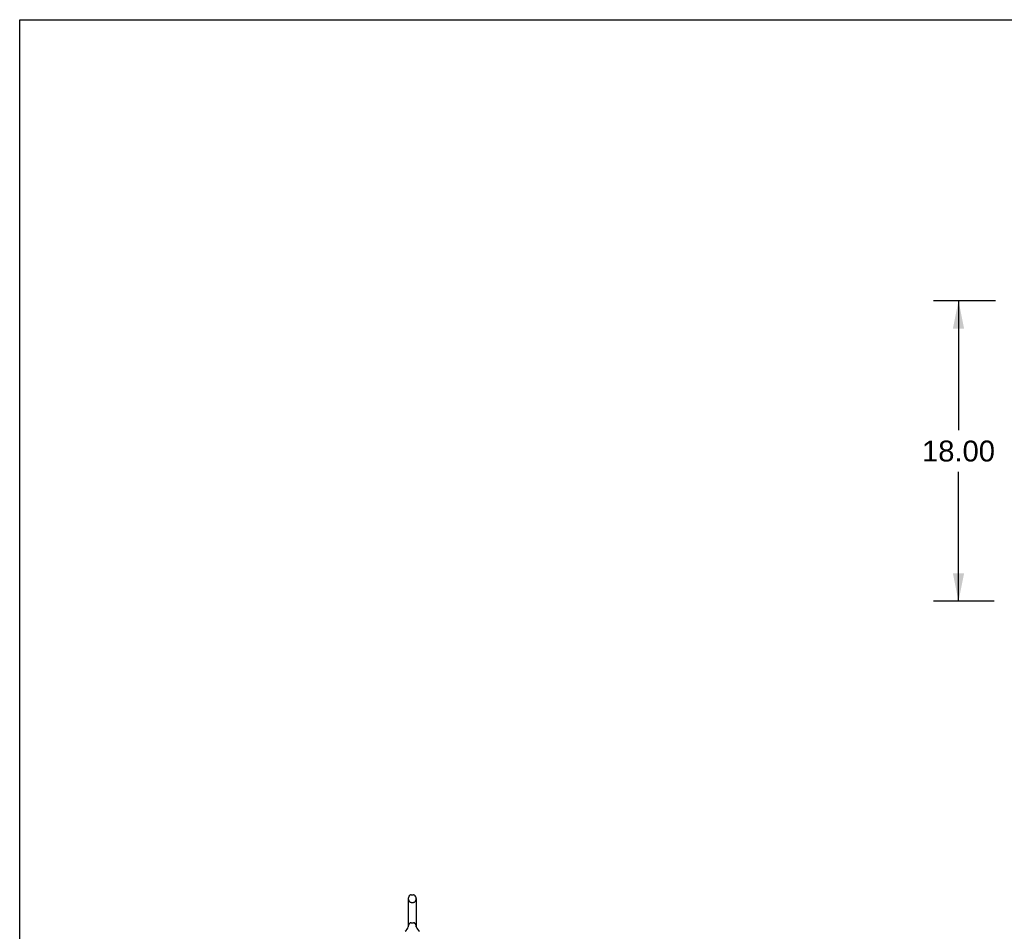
# Model space of a CAD drawing. Header units: inches. Extents: x 0 to 283, y 0 to 183.
# Tile 8 of 70: x 0 to 59, y 129 to 183. Entities that reach past the tile are written whole.
import ezdxf

# ---------------------------------------------------------------- set-up
doc = ezdxf.new("R2010")
doc.units = ezdxf.units.IN
doc.header["$LTSCALE"] = 15.583333
doc.header["$MEASUREMENT"] = 0
doc.linetypes.add('HIDDEN', pattern=[0.2, 0.1, -0.1])
doc.layers.get('0').update_dxf_attribs({"linetype": 'CONTINUOUS'})
doc.layers.add('DEFAULT_2', color=8, linetype='HIDDEN')
doc.layers.add('DIMENSIONS', color=7, linetype='CONTINUOUS')
doc.styles.get("Standard").update_dxf_attribs({"font": 'arial.ttf'})
doc.dimstyles.new('DIMSTYLE_1', dxfattribs={"dimtxt": 1.25, "dimasz": 1.666667, "dimexe": 0.09, "dimexo": 0.07, "dimgap": 0.0375, "dimtad": 0, "dimtih": 1, "dimtoh": 1, "dimzin": 4, "dimdsep": 46, "dimtxsty": 'Standard', "dimblk": '_FILLED', "dimblk1": '_FILLED', "dimblk2": '_FILLED', "dimcen": 0.09, "dimadec": 3, "dimazin": 1, "dimtfac": 1, "dimtdec": 3, "dimtofl": 0, "dimtmove": 0, "dimatfit": 3, "dimldrblk": '_FILLED', "dimfxl": 0, "dimtolj": 1, "dimtzin": 4, "dimarcsym": 0})

# ---------------------------------------------------------------- blocks, each defined once
blk = doc.blocks.new('_FILLED')
at = {"color": 0, "linetype": 'ByBlock'}
blk.add_solid([(0, 0), (-1, 0.2), (-1, -0.2)], dxfattribs=at)
blk = doc.blocks.new('*D7')
at = {"layer": 'DIMENSIONS', "color": 2, "linetype": 'Continuous'}
for p, q in [((58.439, 166.501), (54.72, 166.501)), ((56.22, 166.501), (56.22, 158.751)), ((56.22, 148.501), (56.22, 156.251)), ((58.362, 148.501), (54.72, 148.501))]:
    blk.add_line(p, q, dxfattribs=at)
at = {"layer": 'DIMENSIONS', "color": 2, "linetype": 'Continuous', "xscale": 1.6666666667, "yscale": 1.6666666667, "zscale": 1.6666666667}
for p, rotation in [((56.22, 166.501), 90), ((56.22, 148.501), 270)]:
    blk.add_blockref('_FILLED', p, dxfattribs=dict(at, rotation=rotation))
at = {"layer": 'DIMENSIONS', "color": 2, "linetype": 'Continuous', "insert": (56.22, 158.126), "char_height": 1.25, "width": 4.36803, "attachment_point": 2, "line_spacing_factor": 0.9}
blk.add_mtext('18.00', dxfattribs=at)

msp = doc.modelspace()

# ---------------------------------------------------------------- linework, layer by layer
at = {"color": 7, "linetype": 'Continuous'}
for p, q in [((0, 0), (0, 183.333)), ((0, 183.333), (283.333, 183.333)), ((23.447, 130.918), (23.574, 130.918)), ((23.269, 130.695), (23.269, 129.032)), ((23.752, 130.695), (23.752, 129.032)), ((23.264, 128.988), (23.263, 128.988)), ((23.268, 129.006), (23.267, 129.005)), ((23.267, 129.005), (23.267, 129.004)), ((23.267, 129.004), (23.267, 129.003)), ((23.267, 129.003), (23.267, 129.003)), ((23.268, 129.013), (23.268, 129.012)), ((23.268, 129.012), (23.268, 129.011)), ((23.268, 129.011), (23.268, 129.01)), ((23.268, 129.01), (23.268, 129.009)), ((23.268, 129.009), (23.268, 129.008)), ((23.268, 129.008), (23.268, 129.007)), ((23.268, 129.007), (23.268, 129.006)), ((23.269, 129.032), (23.269, 129.028)), ((23.752, 129.028), (23.752, 129.032)), ((23.752, 129.027), (23.752, 129.028)), ((23.754, 129.003), (23.754, 129.004)), ((23.754, 129.002), (23.754, 129.003)), ((23.754, 129.001), (23.754, 129.002)), ((23.758, 128.988), (23.757, 128.989)), ((23.758, 128.988), (23.758, 128.988))]:
    msp.add_line(p, q, dxfattribs=at)
for points in [[(23.267, 129.003), (23.267, 129.002), (23.267, 129.001)], [(23.269, 129.028), (23.269, 129.027), (23.269, 129.026), (23.269, 129.026), (23.269, 129.025), (23.269, 129.024), (23.269, 129.024), (23.269, 129.023), (23.269, 129.022), (23.269, 129.022), (23.269, 129.021), (23.269, 129.02), (23.269, 129.02), (23.269, 129.019), (23.269, 129.019), (23.269, 129.018), (23.269, 129.017), (23.269, 129.017), (23.269, 129.016), (23.269, 129.016), (23.269, 129.015), (23.269, 129.015), (23.269, 129.014), (23.268, 129.013)], [(23.754, 129.004), (23.753, 129.006), (23.753, 129.006), (23.753, 129.007), (23.753, 129.007), (23.753, 129.008), (23.753, 129.008), (23.753, 129.009), (23.753, 129.009), (23.753, 129.01), (23.753, 129.011), (23.753, 129.011), (23.753, 129.012), (23.753, 129.012), (23.753, 129.013), (23.752, 129.014), (23.752, 129.014), (23.752, 129.015), (23.752, 129.016), (23.752, 129.016), (23.752, 129.017), (23.752, 129.017), (23.752, 129.018), (23.752, 129.019), (23.752, 129.019), (23.752, 129.02), (23.752, 129.021), (23.752, 129.022), (23.752, 129.022), (23.752, 129.023), (23.752, 129.024), (23.752, 129.024), (23.752, 129.025), (23.752, 129.026), (23.752, 129.027)]]:
    msp.add_lwpolyline(points, dxfattribs=at)
for centre, radius, start, end in [((23.447, 130.793), 0.125, 90, 123.18477), ((23.574, 130.793), 0.125, 56.81523, 90), ((23.51, 130.695), 0.241, 123.18477, 180), ((23.51, 130.695), 0.241, 0, 56.81523), ((22.787, 129.139), 0.5, 306.74144, 344.6791), ((24.234, 129.139), 0.5, 195.3209, 233.25856)]:
    msp.add_arc(centre, radius, start, end, dxfattribs=at)
at = {"layer": 'DEFAULT_2', "color": 8, "linetype": 'HIDDEN'}
for p, q in [((23.447, 130.473), (23.574, 130.473)), ((23.447, 129.255), (23.574, 129.255)), ((23.263, 128.987), (23.263, 128.988)), ((23.268, 129.006), (23.267, 129.005)), ((23.267, 129.005), (23.267, 129.004)), ((23.268, 129.013), (23.268, 129.012)), ((23.268, 129.012), (23.268, 129.011)), ((23.268, 129.011), (23.268, 129.01)), ((23.268, 129.01), (23.268, 129.009)), ((23.268, 129.009), (23.268, 129.008)), ((23.268, 129.008), (23.268, 129.007)), ((23.268, 129.007), (23.268, 129.006)), ((23.269, 129.027), (23.269, 129.026)), ((23.269, 129.02), (23.269, 129.02)), ((23.269, 129.019), (23.269, 129.019)), ((23.269, 129.019), (23.269, 129.019)), ((23.269, 129.018), (23.269, 129.018)), ((23.269, 129.017), (23.269, 129.017)), ((23.752, 129.025), (23.752, 129.025)), ((23.752, 129.024), (23.752, 129.024)), ((23.752, 129.022), (23.752, 129.022)), ((23.752, 129.019), (23.752, 129.019)), ((23.752, 129.016), (23.752, 129.016)), ((23.753, 129.012), (23.753, 129.012)), ((23.753, 129.007), (23.753, 129.007)), ((23.754, 129.005), (23.753, 129.006)), ((23.754, 129.004), (23.754, 129.004)), ((23.754, 129.002), (23.754, 129.003)), ((23.754, 129.003), (23.754, 129.003))]:
    msp.add_line(p, q, dxfattribs=at)
for centre, radius, start, end in [((23.51, 130.695), 0.241, 180, 236.81523), ((23.447, 130.598), 0.125, 236.81523, 270), ((23.574, 130.598), 0.125, 270, 303.18477), ((23.51, 130.695), 0.241, 303.18477, 360), ((23.51, 129.032), 0.241, 123.18477, 180), ((23.447, 129.13), 0.125, 90, 123.18477), ((23.574, 129.13), 0.125, 56.81523, 90), ((23.51, 129.032), 0.241, 0, 56.81523)]:
    msp.add_arc(centre, radius, start, end, dxfattribs=at)

# ---------------------------------------------------------------- dimensions: what is measured, and where the dimension line sits
at = {"layer": 'DIMENSIONS', "color": 2, "linetype": 'Continuous'}
dim = msp.add_linear_dim(base=(56.22, 148.501), p1=(58.509, 166.501), p2=(58.432, 148.501), angle=270, dimstyle='DIMSTYLE_1', dxfattribs=at)
dim.commit()
dim.dimension.update_dxf_attribs({"geometry": '*D7', "text_midpoint": (56.273, 157.494), "dimtype": 160})

doc.saveas('drawing.dxf')
